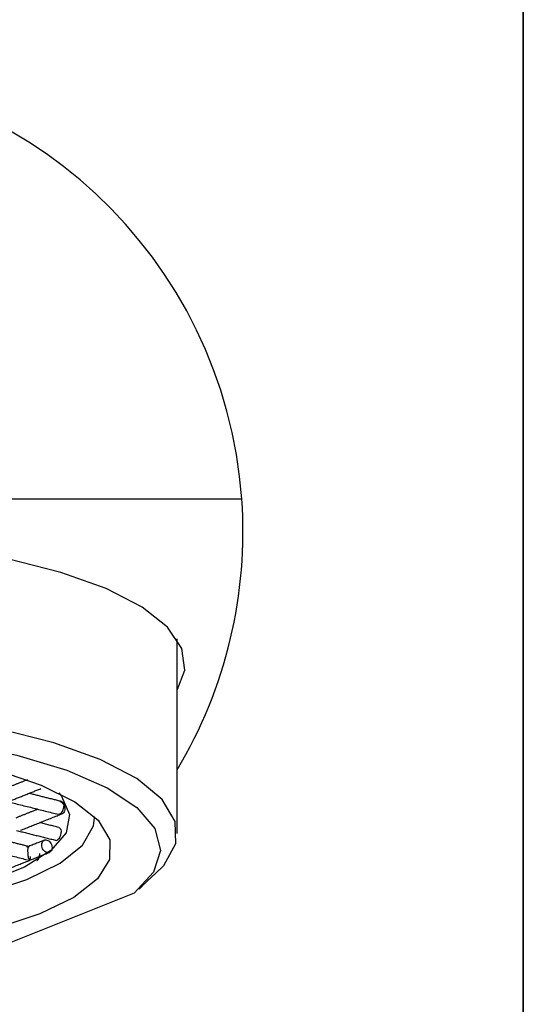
# Model space of a CAD drawing. Header units: millimetres. Extents: x 4014.09 to 4014.135, y 1979.738 to 1979.891.
# Tile 5 of 6: x 4014.119 to 4014.135, y 1979.799 to 1979.828. Entities that reach past the tile are written whole.
import ezdxf

# ---------------------------------------------------------------- set-up
doc = ezdxf.new("R2010")
doc.units = ezdxf.units.MM
doc.layers.add('SANINDUSA', color=3, linetype='Continuous')

msp = doc.modelspace()

# ---------------------------------------------------------------- linework, layer by layer
at = {"layer": 'SANINDUSA'}
for p, q in [((4014.134743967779, 1979.857876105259), (4014.134743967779, 1979.737876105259)), ((4014.098279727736, 1979.813876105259), (4014.126208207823, 1979.813876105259)), ((4014.124243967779, 1979.803729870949), (4014.124243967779, 1979.809631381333)), ((4014.122948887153, 1979.801926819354), (4014.118783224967, 1979.800264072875))]:
    msp.add_line(p, q, dxfattribs=at)
at = {"layer": 'SANINDUSA', "flags": 128}
for points in [[(4014.124243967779, 1979.808074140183), (4014.124482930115, 1979.808688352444), (4014.124394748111, 1979.809344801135), (4014.12395701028, 1979.809987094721), (4014.123182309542, 1979.810596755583), (4014.122092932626, 1979.81115624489), (4014.120720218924, 1979.811649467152), (4014.119103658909, 1979.812062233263), (4014.11728975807, 1979.812382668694), (4014.115330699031, 1979.8126015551), (4014.113282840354, 1979.812712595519), (4014.111205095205, 1979.812712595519), (4014.109157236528, 1979.8126015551), (4014.107198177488, 1979.812382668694), (4014.105384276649, 1979.812062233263), (4014.103767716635, 1979.811649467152), (4014.102395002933, 1979.81115624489), (4014.101305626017, 1979.810596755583), (4014.100530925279, 1979.809987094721), (4014.100093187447, 1979.809344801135), (4014.100005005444, 1979.808688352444), (4014.10024396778, 1979.808074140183)], [(4014.123844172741, 1979.802758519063), (4014.124205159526, 1979.803424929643), (4014.124186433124, 1979.804101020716), (4014.123788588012, 1979.804765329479), (4014.123024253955, 1979.805396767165), (4014.121917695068, 1979.805975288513), (4014.120504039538, 1979.806482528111), (4014.11882816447, 1979.806902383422), (4014.11694327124, 1979.807221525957), (4014.114909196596, 1979.807429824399), (4014.112790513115, 1979.807520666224), (4014.110654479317, 1979.807491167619), (4014.108568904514, 1979.80734226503), (4014.10659999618, 1979.807078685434)], [(4014.105704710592, 1979.806246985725), (4014.107526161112, 1979.80657203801), (4014.109503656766, 1979.806787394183), (4014.111571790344, 1979.806885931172), (4014.113662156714, 1979.806864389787), (4014.11570561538, 1979.806723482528), (4014.117634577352, 1979.806467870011), (4014.119385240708, 1979.806106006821), (4014.120899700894, 1979.805649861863), (4014.122127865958, 1979.805114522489), (4014.123029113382, 1979.804517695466), (4014.123573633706, 1979.803879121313), (4014.123743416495, 1979.803219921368), (4014.12353284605, 1979.802561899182), (4014.122948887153, 1979.801926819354)], [(4014.118819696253, 1979.805637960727), (4014.120126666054, 1979.805201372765), (4014.121148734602, 1979.80469445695), (4014.121848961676, 1979.804135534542), (4014.122202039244, 1979.80354480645), (4014.122195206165, 1979.802943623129), (4014.121828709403, 1979.80235371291), (4014.121115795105, 1979.801796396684), (4014.120082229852, 1979.801291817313)], [(4014.120656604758, 1979.80496513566), (4014.120738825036, 1979.804867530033), (4014.120987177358, 1979.804313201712), (4014.120877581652, 1979.803754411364), (4014.12041452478, 1979.803214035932), (4014.119616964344, 1979.802714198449), (4014.118517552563, 1979.80227536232), (4014.117458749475, 1979.801982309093)], [(4014.10274396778, 1979.804204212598), (4014.102807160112, 1979.803858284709), (4014.103201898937, 1979.803282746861), (4014.103944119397, 1979.802742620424), (4014.105005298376, 1979.802258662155), (4014.10634465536, 1979.801849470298), (4014.107910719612, 1979.801530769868), (4014.109643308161, 1979.801314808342), (4014.111475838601, 1979.801209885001), (4014.113337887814, 1979.801220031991), (4014.115157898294, 1979.801344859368), (4014.116865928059, 1979.801579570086), (4014.118396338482, 1979.801915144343), (4014.119690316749, 1979.80233868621), (4014.120698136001, 1979.80283391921), (4014.121381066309, 1979.803381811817), (4014.121712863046, 1979.803961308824), (4014.121743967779, 1979.804204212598)], [(4014.120082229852, 1979.801291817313), (4014.118765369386, 1979.80085821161)]]:
    msp.add_lwpolyline(points, dxfattribs=at)
at = {"layer": 'SANINDUSA'}
for start, end in [(4.096043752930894, 175.9039562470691), (328.9972808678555, 4.096043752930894)]:
    msp.add_arc((4014.112243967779, 1979.812876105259), 0.01400000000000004, start, end, dxfattribs=at)
for points, degree in [([(4014.134743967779, 1979.742876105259), (4014.134743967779, 1979.857876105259)], 1), ([(4014.124243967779, 1979.803729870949), (4014.124243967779, 1979.809631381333)], 1), ([(4014.119705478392, 1979.805360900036), (4014.11902750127, 1979.805090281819)], 1), ([(4014.119175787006, 1979.804718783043), (4014.120112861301, 1979.805092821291)], 1), ([(4014.120741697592, 1979.804702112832), (4014.119753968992, 1979.804949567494)], 1), ([(4014.119052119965, 1979.804713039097), (4014.12064449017, 1979.804314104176)], 1), ([(4014.120023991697, 1979.80446955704), (4014.119353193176, 1979.804201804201)], 1), ([(4014.120702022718, 1979.804702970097), (4014.120716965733, 1979.804704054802), (4014.120746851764, 1979.80470622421), (4014.120783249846, 1979.804676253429), (4014.120808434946, 1979.804626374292), (4014.120811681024, 1979.804581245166), (4014.120813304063, 1979.804558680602)], 3), ([(4014.120702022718, 1979.804702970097), (4014.120720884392, 1979.80469336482), (4014.12075860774, 1979.804674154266), (4014.120804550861, 1979.80461814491), (4014.120836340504, 1979.804550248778), (4014.120840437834, 1979.804502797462), (4014.120842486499, 1979.804479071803)], 3), ([(4014.120702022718, 1979.804325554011), (4014.120716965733, 1979.804336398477), (4014.120746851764, 1979.804358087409), (4014.120783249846, 1979.804417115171), (4014.120808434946, 1979.804487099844), (4014.120811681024, 1979.804534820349), (4014.120813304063, 1979.804558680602)], 3), ([(4014.120842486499, 1979.804479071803), (4014.120840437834, 1979.804456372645), (4014.120836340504, 1979.804410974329), (4014.120804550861, 1979.804359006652), (4014.12075860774, 1979.804326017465), (4014.120720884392, 1979.804325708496), (4014.120702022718, 1979.804325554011)], 3), ([(4014.119501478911, 1979.803830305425), (4014.1207630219, 1979.804333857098)], 1), ([(4014.120672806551, 1979.804323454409), (4014.120669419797, 1979.804333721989)], 1), ([(4014.120669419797, 1979.804333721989), (4014.120702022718, 1979.804325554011)], 1), ([(4014.120672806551, 1979.804323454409), (4014.120702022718, 1979.804325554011)], 1), ([(4014.120676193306, 1979.804315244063), (4014.120672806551, 1979.804323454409)], 1), ([(4014.120702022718, 1979.804325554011), (4014.120676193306, 1979.804315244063)], 1), ([(4014.121743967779, 1979.804204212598), (4014.121743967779, 1979.804242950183)], 1), ([(4014.120657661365, 1979.803916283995), (4014.120079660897, 1979.804061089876)], 1), ([(4014.11974243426, 1979.803338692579), (4014.118837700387, 1979.803565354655)], 1), ([(4014.11937781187, 1979.803824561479), (4014.120560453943, 1979.803528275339)], 1), ([(4014.118135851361, 1979.803328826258), (4014.119712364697, 1979.802933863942)], 1), ([(4014.120226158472, 1979.803531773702), (4014.119678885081, 1979.803313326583)], 1), ([(4014.120141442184, 1979.803384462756), (4014.120143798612, 1979.803408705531), (4014.120148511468, 1979.803457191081), (4014.120184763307, 1979.803511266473), (4014.120236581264, 1979.803540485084), (4014.120298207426, 1979.803539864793), (4014.120359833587, 1979.803509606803), (4014.120411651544, 1979.80345442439), (4014.120447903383, 1979.803382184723), (4014.120452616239, 1979.803331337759), (4014.120454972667, 1979.803305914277)], 3), ([(4014.120454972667, 1979.803305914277), (4014.120452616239, 1979.803281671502), (4014.120447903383, 1979.803233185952), (4014.120411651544, 1979.80317911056), (4014.120359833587, 1979.803149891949), (4014.120298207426, 1979.803150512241), (4014.120236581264, 1979.803180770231), (4014.120184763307, 1979.803235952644), (4014.120148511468, 1979.80330819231), (4014.120143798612, 1979.803359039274), (4014.120141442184, 1979.803384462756)], 3), ([(4014.119827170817, 1979.802941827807), (4014.120374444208, 1979.803160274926)], 1), ([(4014.118585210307, 1979.802446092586), (4014.119834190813, 1979.802944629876)], 1), ([(4014.123194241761, 1979.802154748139), (4014.123844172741, 1979.802758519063)], 1), ([(4014.123086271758, 1979.802043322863), (4014.12320695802, 1979.802151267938)], 1)]:
    msp.add_open_spline(points, degree=degree, dxfattribs=at)
for points, knots in [([(4014.120655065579, 1979.803916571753), (4014.120668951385, 1979.803910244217), (4014.120697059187, 1979.803897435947), (4014.120725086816, 1979.803844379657), (4014.120728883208, 1979.8037964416), (4014.120730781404, 1979.803772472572)], [0, 0, 0, 0, 0.3280385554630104, 0.664019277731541, 1, 1, 1, 1]), ([(4014.120558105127, 1979.803529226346), (4014.120558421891, 1979.80352902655), (4014.120572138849, 1979.803520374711), (4014.120607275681, 1979.803530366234), (4014.120655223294, 1979.803561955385), (4014.120696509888, 1979.803621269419), (4014.120725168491, 1979.803695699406), (4014.120728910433, 1979.803746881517), (4014.120730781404, 1979.803772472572)], [0, 0, 0, 0, 0.004705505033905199, 0.2037644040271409, 0.402823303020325, 0.6018822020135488, 0.8009411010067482, 0.9999999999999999, 0.9999999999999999, 0.9999999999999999, 0.9999999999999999]), ([(4014.119723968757, 1979.803217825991), (4014.119724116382, 1979.80322948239), (4014.119724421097, 1979.803253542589), (4014.119726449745, 1979.803284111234), (4014.119729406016, 1979.803309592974), (4014.119734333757, 1979.803332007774), (4014.119744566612, 1979.803344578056), (4014.119752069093, 1979.803328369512), (4014.119756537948, 1979.803318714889)], [0, 0, 0, 0, 0.09925213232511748, 0.2048682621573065, 0.3198207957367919, 0.4464261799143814, 0.6702636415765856, 0.9999999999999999, 0.9999999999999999, 0.9999999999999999, 0.9999999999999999]), ([(4014.119756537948, 1979.80293924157), (4014.119752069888, 1979.802956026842), (4014.119744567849, 1979.802984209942), (4014.119734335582, 1979.803046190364), (4014.11972940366, 1979.803097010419), (4014.119726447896, 1979.803139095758), (4014.119724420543, 1979.803180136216), (4014.119724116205, 1979.803205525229), (4014.119723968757, 1979.803217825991)], [0, 0, 0, 0, 0.329696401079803, 0.5535725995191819, 0.6801662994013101, 0.7951144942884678, 0.9007346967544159, 1, 1, 1, 1]), ([(4014.119789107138, 1979.803040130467), (4014.119789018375, 1979.803028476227), (4014.119788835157, 1979.803004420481), (4014.11978702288, 1979.802973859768), (4014.119783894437, 1979.802948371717), (4014.119778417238, 1979.802925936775), (4014.119770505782, 1979.80291345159), (4014.119761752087, 1979.802929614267), (4014.119756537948, 1979.80293924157)], [0, 0, 0, 0, 0.09925213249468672, 0.20486826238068, 0.3198207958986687, 0.4464261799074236, 0.6702636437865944, 1, 1, 1, 1]), ([(4014.119994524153, 1979.802911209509), (4014.119999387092, 1979.802914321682), (4014.12002030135, 1979.802927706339), (4014.120051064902, 1979.802977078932), (4014.120080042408, 1979.803050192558), (4014.120083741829, 1979.803101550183), (4014.12008559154, 1979.803127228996)], [0, 0, 0, 0, 0.09172432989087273, 0.3944828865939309, 0.697241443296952, 1, 1, 1, 1])]:
    msp.add_open_spline(points, degree=3, knots=knots, dxfattribs=at)

doc.saveas('drawing.dxf')
